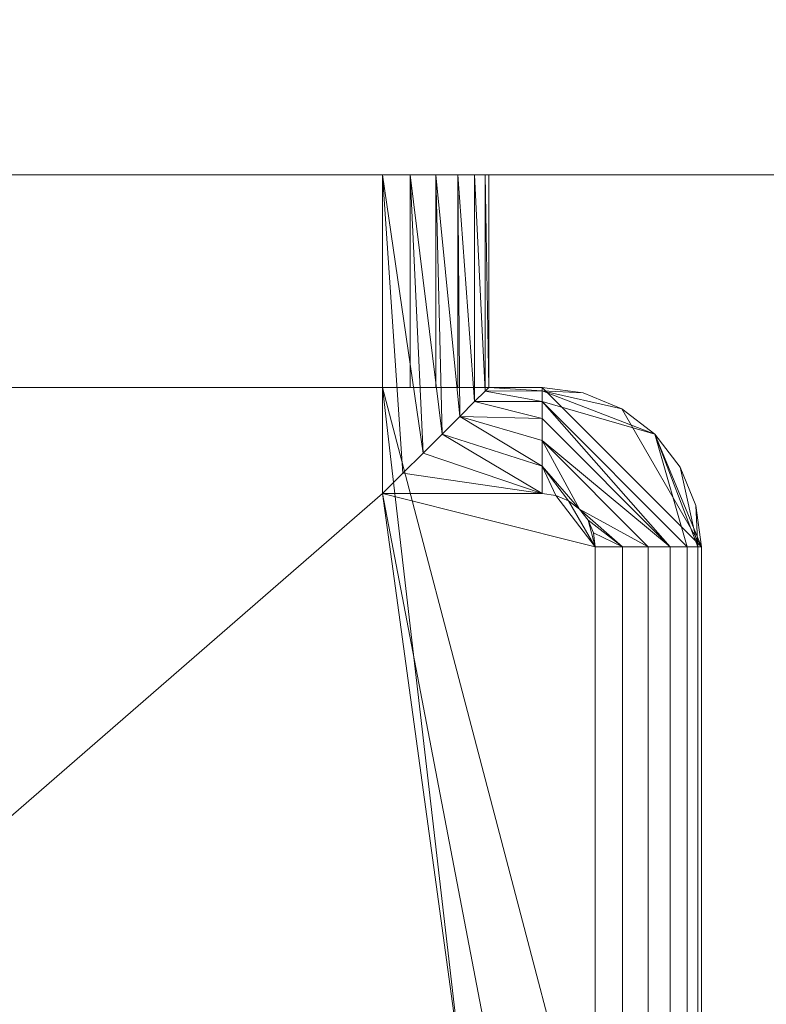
# Model space of a CAD drawing. Header units: millimetres. Extents: x -15489 to 15034, y -13406 to 13375.
# Tile 32 of 35: x -240 to -170, y -2468 to -2376. Entities that reach past the tile are written whole.
import ezdxf

# ---------------------------------------------------------------- set-up
doc = ezdxf.new("R2010")
doc.units = ezdxf.units.MM
doc.layers.add('A-WALL', color=113, linetype='Continuous', lineweight=9)
doc.layers.add('P-SANR-FIXT', color=6, linetype='Continuous', lineweight=9)

# ---------------------------------------------------------------- blocks, each defined once
blk = doc.blocks.new('FFAS4956-601440BT0_REVIT - EasySET Exposed Auto Temperature Shower-394845-_3D_')
at = {"layer": 'P-SANR-FIXT'}
mesh = blk.add_polyface(dxfattribs=at)
corners = [(-1, 100, 109), (251, 100, 109), (251, 120, 109), (266, 120, 109), (269.882, 120.511, 109), (273.5, 122.01, 109), (276.607, 124.393, 109), (278.99, 127.5, 109), (280.489, 131.118, 109), (281, 135, 109), (281, 234.5, 109), (280.489, 238.382, 109), (278.99, 242, 109), (276.607, 245.107, 109), (273.5, 247.49, 109), (269.882, 248.989, 109), (266, 249.5, 109), (-16, 249.5, 109), (-19.882, 248.989, 109), (-23.5, 247.49, 109), (-26.607, 245.107, 109), (-28.99, 242, 109), (-30.489, 238.382, 109), (-31, 234.5, 109), (-31, 135, 109), (-30.489, 131.118, 109), (-28.99, 127.5, 109), (-26.607, 124.393, 109), (-23.5, 122.01, 109), (-19.882, 120.511, 109), (-16, 120, 109), (-1, 120, 109)]
mesh.append_faces([[corners[k] for k in face] for face in [(13, 10, 11, 12)]], dxfattribs={"vtx0": -1})
mesh.append_faces([[corners[k] for k in face] for face in [(5, 9, 4)]], dxfattribs={"vtx0": -1, "vtx1": -1})
mesh.append_faces([[corners[k] for k in face] for face in [(17, 31, 2, 16), (16, 2, 10, 15)]], dxfattribs={"vtx0": -1, "vtx1": -1, "vtx2": -1})
mesh.append_faces([[corners[k] for k in face] for face in [(24, 27, 28), (24, 30, 31, 23), (2, 9, 10)]], dxfattribs={"vtx0": -1, "vtx2": -1})
mesh.append_faces([[corners[k] for k in face] for face in [(9, 2, 3, 4), (24, 28, 29, 30), (23, 18, 19, 20)]], dxfattribs={"vtx0": -1, "vtx3": -1})
mesh.append_faces([[corners[k] for k in face] for face in [(26, 27, 24, 25), (8, 9, 7)]], dxfattribs={"vtx1": -1})
mesh.append_faces([[corners[k] for k in face] for face in [(6, 7, 9, 5), (14, 15, 10, 13)]], dxfattribs={"vtx1": -1, "vtx2": -1})
mesh.append_faces([[corners[k] for k in face] for face in [(17, 18, 23, 31)]], dxfattribs={"vtx1": -1, "vtx2": -1, "vtx3": -1})
mesh.append_faces([[corners[k] for k in face] for face in [(0, 1, 2, 31)]], dxfattribs={"vtx2": -1})
mesh.append_faces([[corners[k] for k in face] for face in [(20, 21, 22, 23)]], dxfattribs={"vtx3": -1})
mesh = blk.add_polyface(dxfattribs=at)
corners = [(251, 100, 54), (-1, 100, 54), (-1, 130, 54), (-16, 130, 54), (-17.294, 130.17, 54), (-18.5, 130.67, 54), (-19.536, 131.464, 54), (-20.33, 132.5, 54), (-20.83, 133.706, 54), (-21, 135, 54), (-21, 234.5, 54), (-20.83, 235.794, 54), (-20.33, 237, 54), (-19.536, 238.036, 54), (-18.5, 238.83, 54), (-17.294, 239.33, 54), (-16, 239.5, 54), (125, 239.5, 54), (266, 239.5, 54), (267.294, 239.33, 54), (268.5, 238.83, 54), (269.536, 238.036, 54), (270.33, 237, 54), (270.83, 235.794, 54), (271, 234.5, 54), (271, 135, 54), (270.83, 133.706, 54), (270.33, 132.5, 54), (269.536, 131.464, 54), (268.5, 130.67, 54), (267.294, 130.17, 54), (266, 130, 54), (251, 130, 54)]
mesh.append_faces([[corners[k] for k in face] for face in [(13, 10, 11, 12)]], dxfattribs={"vtx0": -1})
mesh.append_faces([[corners[k] for k in face] for face in [(5, 9, 4)]], dxfattribs={"vtx0": -1, "vtx1": -1})
mesh.append_faces([[corners[k] for k in face] for face in [(16, 2, 10, 15), (18, 24, 32, 17)]], dxfattribs={"vtx0": -1, "vtx1": -1, "vtx2": -1})
mesh.append_faces([[corners[k] for k in face] for face in [(17, 32, 0), (25, 28, 29), (25, 31, 32, 24), (24, 20, 21)]], dxfattribs={"vtx0": -1, "vtx2": -1})
mesh.append_faces([[corners[k] for k in face] for face in [(9, 2, 3, 4), (17, 0, 1, 2), (25, 29, 30, 31), (24, 18, 19, 20)]], dxfattribs={"vtx0": -1, "vtx3": -1})
mesh.append_faces([[corners[k] for k in face] for face in [(27, 28, 25, 26), (8, 9, 7)]], dxfattribs={"vtx1": -1})
mesh.append_faces([[corners[k] for k in face] for face in [(6, 7, 9, 5), (14, 15, 10, 13), (16, 17, 2), (9, 10, 2)]], dxfattribs={"vtx1": -1, "vtx2": -1})
mesh.append_faces([[corners[k] for k in face] for face in [(21, 22, 23, 24)]], dxfattribs={"vtx3": -1})
mesh = blk.add_polyface(dxfattribs=at)
corners = [(-21, 135, 54), (-23.588, 135, 54.341), (-26, 135, 55.34), (-28.071, 135, 56.929), (-29.66, 135, 59), (-30.659, 135, 61.412), (-31, 135, 64), (-31, 234.5, 64), (-30.659, 234.5, 61.412), (-29.66, 234.5, 59), (-28.071, 234.5, 56.929), (-26, 234.5, 55.34), (-23.588, 234.5, 54.341), (-21, 234.5, 54)]
mesh.append_faces([[corners[k] for k in face] for face in [(3, 10, 11, 2)]], dxfattribs={"vtx0": -1, "vtx2": -1})
mesh.append_faces([[corners[k] for k in face] for face in [(8, 9, 4, 5), (3, 4, 9, 10), (11, 12, 1, 2)]], dxfattribs={"vtx1": -1, "vtx3": -1})
mesh.append_faces([[corners[k] for k in face] for face in [(6, 7, 8, 5)]], dxfattribs={"vtx2": -1})
mesh.append_faces([[corners[k] for k in face] for face in [(12, 13, 0, 1)]], dxfattribs={"vtx3": -1})
mesh = blk.add_polyface(dxfattribs=at)
corners = [(-31, 234.5, 109), (-31, 234.5, 64), (-31, 135, 64), (-31, 135, 109)]
mesh.append_faces([[corners[k] for k in face] for face in [(0, 1, 2, 3)]])
mesh = blk.add_polyface(dxfattribs=at)
corners = [(-16, 130, 54), (-16, 127.412, 54.341), (-16, 125, 55.34), (-16, 122.929, 56.929), (-16, 121.34, 59), (-16, 120.341, 61.412), (-16, 120, 64), (-19.882, 120.511, 64), (-23.5, 122.01, 64), (-26.607, 124.393, 64), (-28.99, 127.5, 64), (-30.489, 131.118, 64), (-31, 135, 64), (-30.659, 135, 61.412), (-29.66, 135, 59), (-28.071, 135, 56.929), (-26, 135, 55.34), (-23.588, 135, 54.341), (-21, 135, 54), (-20.83, 133.706, 54), (-20.33, 132.5, 54), (-19.536, 131.464, 54), (-18.5, 130.67, 54), (-17.294, 130.17, 54)]
mesh.append_faces([[corners[k] for k in face] for face in [(13, 11, 12)]], dxfattribs={"vtx0": -1})
mesh.append_faces([[corners[k] for k in face] for face in [(3, 15, 2), (2, 21, 1), (15, 4, 14), (16, 2, 15), (17, 21, 16), (10, 13, 9)]], dxfattribs={"vtx0": -1, "vtx1": -1})
mesh.append_faces([[corners[k] for k in face] for face in [(14, 4, 9), (2, 16, 21)]], dxfattribs={"vtx0": -1, "vtx1": -1, "vtx2": -1})
mesh.append_faces([[corners[k] for k in face] for face in [(4, 5, 9), (8, 9, 5), (7, 8, 5), (3, 4, 15), (21, 22, 1), (22, 23, 1), (10, 11, 13), (13, 14, 9), (20, 21, 17), (19, 20, 17)]], dxfattribs={"vtx1": -1, "vtx2": -1})
mesh.append_faces([[corners[k] for k in face] for face in [(5, 6, 7), (23, 0, 1), (17, 18, 19)]], dxfattribs={"vtx2": -1})
mesh = blk.add_polyface(dxfattribs=at)
corners = [(-16, 120, 109), (-19.882, 120.511, 109), (-23.5, 122.01, 109), (-26.607, 124.393, 109), (-28.99, 127.5, 109), (-30.489, 131.118, 109), (-31, 135, 109), (-31, 135, 64), (-30.489, 131.118, 64), (-28.99, 127.5, 64), (-26.607, 124.393, 64), (-23.5, 122.01, 64), (-19.882, 120.511, 64), (-16, 120, 64)]
mesh.append_faces([[corners[k] for k in face] for face in [(1, 12, 13, 0)]], dxfattribs={"vtx0": -1})
mesh.append_faces([[corners[k] for k in face] for face in [(5, 8, 9, 4), (4, 9, 10, 3), (2, 11, 12, 1), (11, 2, 3, 10)]], dxfattribs={"vtx0": -1, "vtx2": -1})
mesh.append_faces([[corners[k] for k in face] for face in [(6, 7, 8, 5)]], dxfattribs={"vtx2": -1})
mesh = blk.add_polyface(dxfattribs=at)
corners = [(-16, 120, 64), (-16, 120.341, 61.412), (-16, 121.34, 59), (-16, 122.929, 56.929), (-16, 125, 55.34), (-16, 127.412, 54.341), (-16, 130, 54), (-1, 130, 54), (-2.92, 128.08, 54.186), (-4.804, 126.196, 54.752), (-6.605, 124.395, 55.718), (-8.256, 122.744, 57.119), (-9.655, 121.345, 58.991), (-10.637, 120.363, 61.331), (-11, 120, 64)]
mesh.append_faces([[corners[k] for k in face] for face in [(13, 2, 12), (5, 11, 4), (9, 6, 8), (4, 11, 3)]], dxfattribs={"vtx0": -1, "vtx1": -1})
mesh.append_faces([[corners[k] for k in face] for face in [(3, 11, 12), (12, 2, 3), (5, 10, 11)]], dxfattribs={"vtx0": -1, "vtx2": -1})
mesh.append_faces([[corners[k] for k in face] for face in [(0, 1, 14), (7, 8, 6)]], dxfattribs={"vtx1": -1})
mesh.append_faces([[corners[k] for k in face] for face in [(1, 2, 13), (13, 14, 1), (5, 6, 10), (9, 10, 6)]], dxfattribs={"vtx1": -1, "vtx2": -1})
mesh = blk.add_polyface(dxfattribs=at)
corners = [(-1, 100, 54), (-3.588, 100, 54.341), (-6, 100, 55.34), (-8.071, 100, 56.929), (-9.66, 100, 59), (-10.659, 100, 61.412), (-11, 100, 64), (-11, 120, 64), (-10.637, 120.363, 61.331), (-9.655, 121.345, 58.991), (-8.256, 122.744, 57.119), (-6.605, 124.395, 55.718), (-4.804, 126.196, 54.752), (-2.92, 128.08, 54.186), (-1, 130, 54)]
mesh.append_faces([[corners[k] for k in face] for face in [(4, 9, 3)]], dxfattribs={"vtx0": -1, "vtx1": -1})
mesh.append_faces([[corners[k] for k in face] for face in [(5, 7, 8), (8, 4, 5), (10, 2, 3), (2, 10, 11)]], dxfattribs={"vtx0": -1, "vtx2": -1})
mesh.append_faces([[corners[k] for k in face] for face in [(6, 7, 5)]], dxfattribs={"vtx1": -1})
mesh.append_faces([[corners[k] for k in face] for face in [(8, 9, 4), (9, 10, 3), (11, 12, 1), (12, 13, 0), (1, 2, 11), (0, 1, 12)]], dxfattribs={"vtx1": -1, "vtx2": -1})
mesh.append_faces([[corners[k] for k in face] for face in [(13, 14, 0)]], dxfattribs={"vtx2": -1})
mesh = blk.add_polyface(dxfattribs=at)
corners = [(-16, 120, 109), (-16, 120, 64), (-11, 120, 64), (-11, 120, 99), (-10.659, 120, 101.588), (-9.66, 120, 104), (-8.071, 120, 106.071), (-6, 120, 107.66), (-3.588, 120, 108.659), (-1, 120, 109), (266, 120, 64), (266, 120, 109), (251, 120, 109), (253.588, 120, 108.659), (256, 120, 107.66), (258.071, 120, 106.071), (259.66, 120, 104), (260.659, 120, 101.588), (261, 120, 99), (261, 120, 64)]
mesh.append_faces([[corners[k] for k in face] for face in [(6, 0, 5), (14, 11, 13), (18, 11, 17)]], dxfattribs={"vtx0": -1, "vtx1": -1})
mesh.append_faces([[corners[k] for k in face] for face in [(0, 6, 7), (11, 14, 15), (11, 15, 16)]], dxfattribs={"vtx0": -1, "vtx2": -1})
mesh.append_faces([[corners[k] for k in face] for face in [(12, 13, 11)]], dxfattribs={"vtx1": -1})
mesh.append_faces([[corners[k] for k in face] for face in [(7, 8, 0), (4, 5, 0), (16, 17, 11)]], dxfattribs={"vtx1": -1, "vtx2": -1})
mesh.append_faces([[corners[k] for k in face] for face in [(3, 4, 0, 1)]], dxfattribs={"vtx1": -1, "vtx3": -1})
mesh.append_faces([[corners[k] for k in face] for face in [(8, 9, 0), (1, 2, 3)]], dxfattribs={"vtx2": -1})
mesh.append_faces([[corners[k] for k in face] for face in [(18, 19, 10, 11)]], dxfattribs={"vtx3": -1})
mesh = blk.add_polyface(dxfattribs=at)
corners = [(-11, 100, 99), (-10.659, 100, 101.588), (-9.66, 100, 104), (-8.071, 100, 106.071), (-6, 100, 107.66), (-3.588, 100, 108.659), (-1, 100, 109), (-1, 120, 109), (-3.588, 120, 108.659), (-6, 120, 107.66), (-8.071, 120, 106.071), (-9.66, 120, 104), (-10.659, 120, 101.588), (-11, 120, 99)]
mesh.append_faces([[corners[k] for k in face] for face in [(7, 8, 5, 6)]], dxfattribs={"vtx1": -1})
mesh.append_faces([[corners[k] for k in face] for face in [(8, 9, 4, 5), (3, 4, 9, 10), (11, 12, 1, 2), (2, 3, 10, 11)]], dxfattribs={"vtx1": -1, "vtx3": -1})
mesh.append_faces([[corners[k] for k in face] for face in [(12, 13, 0, 1)]], dxfattribs={"vtx3": -1})
mesh = blk.add_polyface(dxfattribs=at)
corners = [(-11, 100, 99), (-11, 120, 99), (-11, 120, 64), (-11, 100, 64)]
mesh.append_faces([[corners[k] for k in face] for face in [(0, 1, 2, 3)]])
mesh = blk.add_polyface(dxfattribs=at)
corners = [(-1, 100, 109), (-3.588, 100, 108.659), (-6, 100, 107.66), (-8.071, 100, 106.071), (-9.66, 100, 104), (-10.659, 100, 101.588), (-11, 100, 99), (-11, 100, 64), (-10.659, 100, 61.412), (-9.66, 100, 59), (-8.071, 100, 56.929), (-6, 100, 55.34), (-3.588, 100, 54.341), (-1, 100, 54), (251, 100, 54), (253.588, 100, 54.341), (256, 100, 55.34), (258.071, 100, 56.929), (259.66, 100, 59), (260.659, 100, 61.412), (261, 100, 64), (261, 100, 99), (260.659, 100, 101.588), (259.66, 100, 104), (258.071, 100, 106.071), (256, 100, 107.66), (253.588, 100, 108.659), (251, 100, 109)]
mesh.append_faces([[corners[k] for k in face] for face in [(18, 15, 16, 17), (12, 10, 11), (25, 23, 24)]], dxfattribs={"vtx0": -1})
mesh.append_faces([[corners[k] for k in face] for face in [(7, 13, 6)]], dxfattribs={"vtx0": -1, "vtx1": -1})
mesh.append_faces([[corners[k] for k in face] for face in [(0, 3, 6)]], dxfattribs={"vtx0": -1, "vtx1": -1, "vtx2": -1})
mesh.append_faces([[corners[k] for k in face] for face in [(20, 14, 15)]], dxfattribs={"vtx0": -1, "vtx2": -1})
mesh.append_faces([[corners[k] for k in face] for face in [(27, 13, 14, 20), (13, 27, 0, 6)]], dxfattribs={"vtx0": -1, "vtx2": -1, "vtx3": -1})
mesh.append_faces([[corners[k] for k in face] for face in [(26, 27, 25)]], dxfattribs={"vtx1": -1})
mesh.append_faces([[corners[k] for k in face] for face in [(21, 22, 27, 20)]], dxfattribs={"vtx1": -1, "vtx2": -1})
mesh.append_faces([[corners[k] for k in face] for face in [(22, 23, 25, 27)]], dxfattribs={"vtx1": -1, "vtx2": -1, "vtx3": -1})
mesh.append_faces([[corners[k] for k in face] for face in [(12, 13, 7, 8)]], dxfattribs={"vtx1": -1, "vtx3": -1})
mesh.append_faces([[corners[k] for k in face] for face in [(4, 5, 6, 3)]], dxfattribs={"vtx2": -1})
mesh.append_faces([[corners[k] for k in face] for face in [(18, 19, 20, 15), (8, 9, 10, 12)]], dxfattribs={"vtx2": -1, "vtx3": -1})
mesh.append_faces([[corners[k] for k in face] for face in [(0, 1, 2, 3)]], dxfattribs={"vtx3": -1})

msp = doc.modelspace()

# ---------------------------------------------------------------- block references
at = {"layer": 'P-SANR-FIXT', "rotation": 180}
msp.add_blockref('FFAS4956-601440BT0_REVIT - EasySET Exposed Auto Temperature Shower-394845-_3D_', (-206.869, -2290.122), dxfattribs=at)

# ---------------------------------------------------------------- meshes
at = {"layer": 'A-WALL'}
mesh = msp.add_polyface(dxfattribs=at)
corners = [(-4087.869, -2390.122), (-4087.869, -2190.122), (4312.131, -2190.122), (4312.131, -2390.122)]
mesh.append_faces([[corners[k] for k in face] for face in [(0, 1, 2, 3)]])
mesh = msp.add_polyface(dxfattribs=at)
corners = [(4312.131, -2390.122, 8000), (4312.131, -2190.122, 8000), (-4087.869, -2190.122, 8000), (-4087.869, -2390.122, 8000)]
mesh.append_faces([[corners[k] for k in face] for face in [(0, 1, 2, 3)]])
mesh = msp.add_polyface(dxfattribs=at)
corners = [(4312.131, -2390.122), (4312.131, -2390.122, 8000), (-4087.869, -2390.122, 8000), (-4087.869, -2390.122)]
mesh.append_faces([[corners[k] for k in face] for face in [(0, 1, 2, 3)]])

doc.saveas('drawing.dxf')
